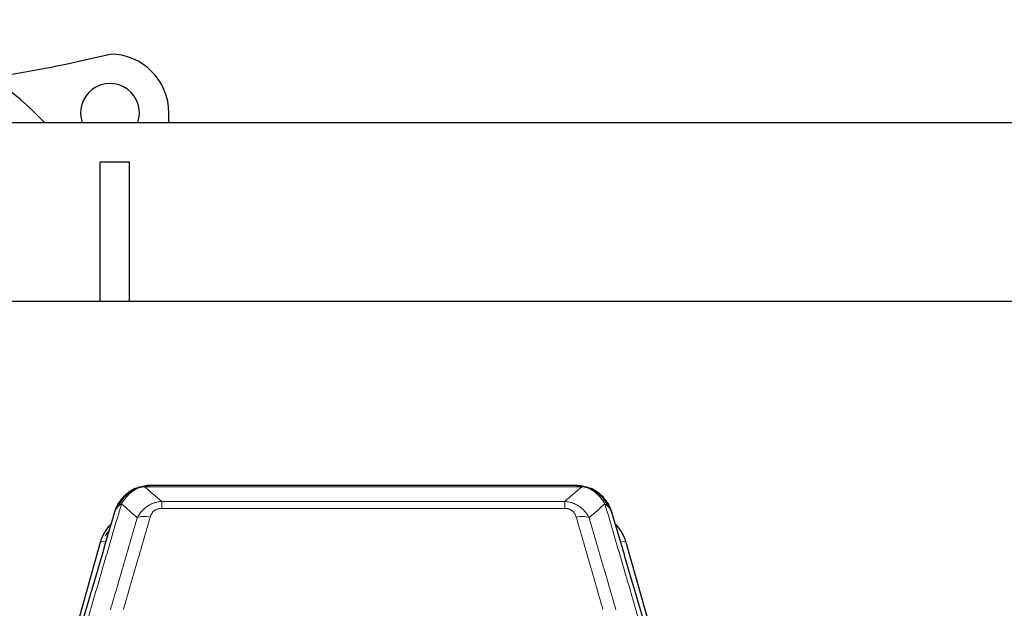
# Model space of a CAD drawing. Header units: inches. Extents: x 0 to 29700, y -16 to 21000.
# Tile 70 of 212: x 6190 to 6692, y 9476 to 9776. Entities that reach past the tile are written whole.
import ezdxf

# ---------------------------------------------------------------- set-up
doc = ezdxf.new("R2010")
doc.units = ezdxf.units.IN
doc.layers.add('254', color=7, linetype='Continuous', true_color=0xffffff)

msp = doc.modelspace()

# ---------------------------------------------------------------- linework, layer by layer
at = {"layer": '254', "color": 2, "linetype": 'Continuous', "lineweight": 25}
for p, q in [((6266.085, 9723.083), (6266.085, 9728.083)), ((7861.085, 9723.083), (6101.085, 9723.083)), ((6231.085, 9632.082), (6231.085, 9703.083)), ((6246.085, 9703.083), (6231.085, 9703.083)), ((6246.085, 9632.082), (6246.085, 9703.083)), ((7188.585, 9632.083), (5581.585, 9632.083)), ((6249.082, 9536.98), (6248.982, 9536.952)), ((6474.145, 9538.457), (6256.024, 9538.457)), ((6481.087, 9536.98), (6481.187, 9536.952)), ((6231.031, 9509.365), (6208.857, 9430.479)), ((6521.312, 9430.479), (6499.138, 9509.365))]:
    msp.add_line(p, q, dxfattribs=at)
at = {"layer": '254', "color": 110, "linetype": 'Continuous', "lineweight": 13}
for p, q in [((6248.982, 9536.952), (6248.914, 9536.795)), ((6476.487, 9537.794), (6253.682, 9537.794)), ((6481.187, 9536.952), (6481.255, 9536.795)), ((6262.413, 9530.326), (6467.756, 9530.326)), ((6262.413, 9530.326), (6262.413, 9526.793)), ((6467.756, 9526.793), (6262.413, 9526.793)), ((6467.756, 9530.326), (6467.756, 9526.793)), ((6233.919, 9509.939), (6229.194, 9493.127)), ((6500.975, 9493.127), (6496.25, 9509.939))]:
    msp.add_line(p, q, dxfattribs=at)
at = {"layer": '254', "color": 2, "linetype": 'Continuous', "lineweight": 25}
for centre, radius, start, end in [((6081.085, 9608.083), 167.5, 43.36313, 136.63687), ((6081.085, 10389.332), 650, 278.374456, 283.795757), ((6236.085, 9728.083), 30, 0, 90), ((6236.085, 9728.083), 15, 340.53187, 199.46813)]:
    msp.add_arc(centre, radius, start, end, dxfattribs=at)
at = {"layer": '254', "color": 110, "linetype": 'Continuous', "lineweight": 13}
for centre, major_axis, ratio, start_param, end_param in [((6256.566, 9516.571), (-9.598, 2.808), 0.562843, 4.8755761, 5.6185342), ((6473.603, 9516.571), (9.598, 2.808), 0.562843, 0.6646512, 1.4076092), ((6233.919, 9508.553), (-2.888, 0.812), 0.4480327, 4.837666, 6.2831701), ((6496.25, 9508.553), (-2.888, -0.812), 0.4480327, 3.1416079, 4.5871119)]:
    msp.add_ellipse(centre, major_axis=major_axis, ratio=ratio, start_param=start_param, end_param=end_param, dxfattribs=at)
at = {"layer": '254', "color": 2, "linetype": 'Continuous', "lineweight": 25}
for centre, major_axis, ratio, start_param, end_param in [((6257.226, 9503.352), (27.014, -0.465), 0.8900028, 2.4746347, 2.912319), ((6472.943, 9503.352), (-27.014, -0.465), 0.8900028, 3.3708663, 3.8085506), ((6257.499, 9501.388), (27.01, -0.107), 0.887218, 2.5295893, 2.6592621)]:
    msp.add_ellipse(centre, major_axis=major_axis, ratio=ratio, start_param=start_param, end_param=end_param, dxfattribs=at)
for points, knots in [([(6243.87, 9533.07), (6244.056, 9533.264), (6244.245, 9533.454), (6245.017, 9534.197), (6245.627, 9534.714), (6246.897, 9535.652), (6247.556, 9536.073), (6248.458, 9536.566), (6248.685, 9536.684), (6248.914, 9536.795)], [0, 0, 0, 0, 0.125, 0.125, 0.5, 0.5, 0.875, 0.875, 1, 1, 1, 1]), ([(6248.914, 9536.795), (6249.371, 9537.018), (6249.835, 9537.218), (6251.706, 9537.919), (6253.142, 9538.225), (6254.553, 9538.314)], [0, 0, 0, 0, 0.25, 0.25, 1, 1, 1, 1]), ([(6249.082, 9536.98), (6249.66, 9537.231), (6250.248, 9537.45), (6250.929, 9537.664), (6251.016, 9537.691), (6251.104, 9537.717)], [0, 0, 0, 0, 0.8717446, 0.8717446, 1, 1, 1, 1]), ([(6256.224, 9538.454), (6256.21, 9538.455), (6256.181, 9538.455), (6256.14, 9538.456), (6256.099, 9538.456), (6256.06, 9538.457), (6256.021, 9538.457), (6255.984, 9538.457), (6255.948, 9538.456), (6255.912, 9538.456), (6255.878, 9538.456), (6255.845, 9538.455), (6255.813, 9538.454), (6255.782, 9538.453), (6255.752, 9538.452), (6255.723, 9538.451), (6255.695, 9538.45), (6255.668, 9538.449), (6255.642, 9538.448), (6255.618, 9538.447), (6255.594, 9538.446), (6255.571, 9538.445), (6255.55, 9538.444), (6255.529, 9538.442), (6255.51, 9538.441), (6255.492, 9538.44), (6255.474, 9538.439), (6255.458, 9538.438), (6255.443, 9538.437), (6255.429, 9538.436), (6255.415, 9538.435), (6255.403, 9538.434), (6255.392, 9538.433), (6255.382, 9538.433), (6255.373, 9538.432), (6255.366, 9538.431), (6255.359, 9538.431), (6255.353, 9538.43), (6255.348, 9538.43), (6255.336, 9538.429), (6255.315, 9538.427), (6255.286, 9538.425), (6255.258, 9538.422), (6255.229, 9538.419), (6255.201, 9538.417), (6255.174, 9538.414), (6255.146, 9538.411), (6255.119, 9538.408), (6255.093, 9538.405), (6255.066, 9538.402), (6255.04, 9538.398), (6255.015, 9538.395), (6254.989, 9538.392), (6254.964, 9538.388), (6254.94, 9538.385), (6254.915, 9538.381), (6254.891, 9538.378), (6254.868, 9538.374), (6254.844, 9538.37), (6254.821, 9538.367), (6254.799, 9538.363), (6254.776, 9538.359), (6254.754, 9538.355), (6254.733, 9538.351), (6254.711, 9538.347), (6254.69, 9538.343), (6254.67, 9538.339), (6254.649, 9538.335), (6254.629, 9538.331), (6254.61, 9538.327), (6254.59, 9538.323), (6254.571, 9538.319), (6254.559, 9538.316), (6254.553, 9538.314)], [0, 0, 0, 0, 0.0247661, 0.0489206, 0.0724636, 0.0953949, 0.1177147, 0.1394229, 0.1605195, 0.1810045, 0.2008779, 0.2201398, 0.23879, 0.2568287, 0.2742558, 0.2910713, 0.3072753, 0.3228676, 0.3378484, 0.3522176, 0.3659752, 0.3791212, 0.3916556, 0.4035785, 0.4148897, 0.4255894, 0.4356775, 0.445154, 0.454019, 0.4622723, 0.4699141, 0.4769443, 0.4833629, 0.48917, 0.4943654, 0.4989493, 0.5029216, 0.5062824, 0.5090316, 0.5111692, 0.5284651, 0.5456049, 0.5625886, 0.5794163, 0.5960881, 0.612604, 0.6289642, 0.6451687, 0.6612176, 0.6771111, 0.6928491, 0.7084319, 0.7238594, 0.7391318, 0.7542492, 0.7692118, 0.7840195, 0.7986726, 0.8131712, 0.8275153, 0.8417051, 0.8557408, 0.8696224, 0.8833501, 0.8969241, 0.9103445, 0.9236114, 0.936725, 0.9496856, 0.9624932, 0.975148, 0.9876502, 1, 1, 1, 1]), ([(6473.945, 9538.454), (6474.019, 9538.456), (6474.093, 9538.457), (6474.389, 9538.456), (6474.611, 9538.447), (6475.038, 9538.412), (6475.244, 9538.386), (6475.496, 9538.34), (6475.557, 9538.328), (6475.617, 9538.314)], [0, 0, 0, 0, 0.125, 0.125, 0.5, 0.5, 0.875, 0.875, 1, 1, 1, 1]), ([(6475.617, 9538.314), (6477.027, 9538.225), (6478.463, 9537.919), (6480.334, 9537.218), (6480.798, 9537.018), (6481.255, 9536.795)], [0, 0, 0, 0, 0.75, 0.75, 1, 1, 1, 1]), ([(6479.089, 9537.71), (6479.169, 9537.686), (6479.248, 9537.662), (6479.921, 9537.45), (6480.509, 9537.231), (6481.087, 9536.98)], [0, 0, 0, 0, 0.1180686, 0.1180686, 1, 1, 1, 1]), ([(6481.255, 9536.795), (6481.484, 9536.684), (6481.711, 9536.566), (6482.613, 9536.073), (6483.272, 9535.652), (6484.542, 9534.714), (6485.152, 9534.197), (6485.924, 9533.454), (6486.113, 9533.264), (6486.299, 9533.07)], [0, 0, 0, 0, 0.125, 0.125, 0.5, 0.5, 0.875, 0.875, 1, 1, 1, 1]), ([(6238.363, 9524.386), (6238.369, 9524.408), (6238.38, 9524.452), (6238.398, 9524.518), (6238.417, 9524.584), (6238.435, 9524.649), (6238.454, 9524.714), (6238.472, 9524.779), (6238.491, 9524.843), (6238.511, 9524.907), (6238.53, 9524.971), (6238.549, 9525.035), (6238.569, 9525.098), (6238.589, 9525.161), (6238.609, 9525.224), (6238.629, 9525.286), (6238.649, 9525.349), (6238.669, 9525.41), (6238.69, 9525.472), (6238.71, 9525.533), (6238.731, 9525.594), (6238.752, 9525.655), (6238.773, 9525.716), (6238.795, 9525.776), (6238.816, 9525.836), (6238.837, 9525.895), (6238.859, 9525.955), (6238.881, 9526.014), (6238.903, 9526.072), (6238.925, 9526.131), (6238.947, 9526.189), (6238.969, 9526.247), (6238.991, 9526.304), (6239.014, 9526.362), (6239.036, 9526.419), (6239.059, 9526.475), (6239.081, 9526.532), (6239.104, 9526.588), (6239.127, 9526.644), (6239.15, 9526.7), (6239.173, 9526.755), (6239.197, 9526.81), (6239.22, 9526.865), (6239.243, 9526.919), (6239.267, 9526.973), (6239.29, 9527.027), (6239.314, 9527.081), (6239.338, 9527.134), (6239.361, 9527.187), (6239.385, 9527.24), (6239.409, 9527.292), (6239.433, 9527.345), (6239.457, 9527.397), (6239.481, 9527.448), (6239.506, 9527.5), (6239.53, 9527.551), (6239.554, 9527.601), (6239.579, 9527.652), (6239.603, 9527.702), (6239.627, 9527.752), (6239.652, 9527.802), (6239.676, 9527.851), (6239.701, 9527.901), (6239.726, 9527.949), (6239.75, 9527.998), (6239.775, 9528.046), (6239.8, 9528.094), (6239.825, 9528.142), (6239.849, 9528.19), (6239.874, 9528.237), (6239.899, 9528.284), (6239.924, 9528.331), (6239.949, 9528.377), (6239.974, 9528.423), (6239.999, 9528.469), (6240.024, 9528.515), (6240.049, 9528.56), (6240.074, 9528.605), (6240.099, 9528.65), (6240.124, 9528.694), (6240.149, 9528.739), (6240.174, 9528.783), (6240.199, 9528.826), (6240.224, 9528.87), (6240.249, 9528.913), (6240.275, 9528.956), (6240.3, 9528.999), (6240.325, 9529.041), (6240.35, 9529.083), (6240.375, 9529.125), (6240.4, 9529.167), (6240.425, 9529.208), (6240.45, 9529.249), (6240.475, 9529.29), (6240.5, 9529.33), (6240.525, 9529.371), (6240.55, 9529.411), (6240.575, 9529.451), (6240.6, 9529.49), (6240.625, 9529.53), (6240.65, 9529.569), (6240.674, 9529.607), (6240.699, 9529.646), (6240.724, 9529.684), (6240.749, 9529.722), (6240.773, 9529.76), (6240.798, 9529.797), (6240.823, 9529.835), (6240.847, 9529.872), (6240.872, 9529.909), (6240.897, 9529.945), (6240.921, 9529.981), (6240.945, 9530.017), (6240.97, 9530.053), (6240.994, 9530.089), (6241.018, 9530.124), (6241.043, 9530.159), (6241.067, 9530.194), (6241.091, 9530.228), (6241.115, 9530.263), (6241.139, 9530.297), (6241.163, 9530.331), (6241.187, 9530.364), (6241.211, 9530.398), (6241.235, 9530.431), (6241.258, 9530.464), (6241.282, 9530.496), (6241.306, 9530.529), (6241.329, 9530.561), (6241.353, 9530.593), (6241.376, 9530.624), (6241.399, 9530.656), (6241.423, 9530.687), (6241.446, 9530.718), (6241.469, 9530.749), (6241.492, 9530.779), (6241.515, 9530.81), (6241.538, 9530.84), (6241.561, 9530.87), (6241.583, 9530.899), (6241.606, 9530.929), (6241.629, 9530.958), (6241.651, 9530.987), (6241.673, 9531.015), (6241.696, 9531.044), (6241.718, 9531.072), (6241.74, 9531.1), (6241.762, 9531.128), (6241.784, 9531.156), (6241.806, 9531.183), (6241.828, 9531.21), (6241.849, 9531.237), (6241.871, 9531.264), (6241.892, 9531.29), (6241.914, 9531.317), (6241.935, 9531.343), (6241.956, 9531.368), (6241.977, 9531.394), (6241.998, 9531.419), (6242.019, 9531.445), (6242.04, 9531.47), (6242.06, 9531.494), (6242.081, 9531.519), (6242.101, 9531.543), (6242.122, 9531.567), (6242.142, 9531.591), (6242.162, 9531.615), (6242.182, 9531.638), (6242.202, 9531.662), (6242.222, 9531.685), (6242.241, 9531.708), (6242.261, 9531.73), (6242.28, 9531.753), (6242.299, 9531.775), (6242.319, 9531.797), (6242.338, 9531.819), (6242.357, 9531.84), (6242.376, 9531.862), (6242.388, 9531.876), (6242.394, 9531.883)], [0, 0, 0, 0, 0.0080212, 0.0160154, 0.0239827, 0.0319231, 0.0398365, 0.0477229, 0.0555824, 0.0634149, 0.0712205, 0.0789992, 0.0867509, 0.0944756, 0.1021734, 0.1098443, 0.1174881, 0.1251051, 0.1326951, 0.1402581, 0.1477942, 0.1553034, 0.1627856, 0.1702408, 0.1776691, 0.1850704, 0.1924448, 0.1997923, 0.2071128, 0.2144063, 0.2216729, 0.2289126, 0.2361253, 0.243311, 0.2504698, 0.2576016, 0.2647065, 0.2717845, 0.2788355, 0.2858595, 0.2928566, 0.2998268, 0.30677, 0.3136862, 0.3205755, 0.3274379, 0.3342733, 0.3410817, 0.3478632, 0.3546178, 0.3613454, 0.3680461, 0.3747198, 0.3813665, 0.3879863, 0.3945792, 0.4011451, 0.4076841, 0.4141961, 0.4206811, 0.4271393, 0.4335704, 0.4399746, 0.4463519, 0.4527022, 0.4590256, 0.465322, 0.4715915, 0.477834, 0.4840496, 0.4902382, 0.4963999, 0.5025346, 0.5086424, 0.5147232, 0.5207771, 0.526804, 0.532804, 0.5387771, 0.5447232, 0.5506423, 0.5565345, 0.5623997, 0.568238, 0.5740494, 0.5798338, 0.5855912, 0.5913217, 0.5970253, 0.6027019, 0.6083515, 0.6139742, 0.61957, 0.6251388, 0.6306807, 0.6361956, 0.6416836, 0.6471446, 0.6525787, 0.6579858, 0.663366, 0.6687192, 0.6740455, 0.6793448, 0.6846172, 0.6898627, 0.6950812, 0.7002727, 0.7054373, 0.710575, 0.7156857, 0.7207694, 0.7258262, 0.7308561, 0.735859, 0.740835, 0.745784, 0.7507061, 0.7556012, 0.7604694, 0.7653107, 0.7701249, 0.7749123, 0.7796727, 0.7844061, 0.7891127, 0.7937922, 0.7984448, 0.8030705, 0.8076692, 0.812241, 0.8167858, 0.8213037, 0.8257947, 0.8302587, 0.8346957, 0.8391058, 0.843489, 0.8478452, 0.8521745, 0.8564768, 0.8607522, 0.8650006, 0.8692221, 0.8734166, 0.8775842, 0.8817249, 0.8858386, 0.8899254, 0.8939852, 0.8980181, 0.902024, 0.906003, 0.909955, 0.9138802, 0.9177783, 0.9216495, 0.9254938, 0.9293111, 0.9331015, 0.936865, 0.9406015, 0.944311, 0.9479937, 0.9516493, 0.9552781, 0.9588799, 0.9624547, 0.9660026, 0.9695236, 0.9730176, 0.9764847, 0.9799249, 0.9833381, 0.9867243, 0.9900837, 0.993416, 0.9967215, 1, 1, 1, 1]), ([(6239.002, 9526.16), (6239.614, 9527.9), (6240.51, 9529.589), (6242.04, 9531.625), (6242.45, 9532.115), (6242.884, 9532.585)], [0, 0, 0, 0, 0.75, 0.75, 1, 1, 1, 1]), ([(6242.505, 9532.115), (6242.562, 9532.217), (6242.63, 9532.32), (6242.767, 9532.475), (6242.823, 9532.531), (6242.884, 9532.585)], [0, 0, 0, 0, 0.6295096, 0.6295096, 1, 1, 1, 1]), ([(6242.884, 9532.585), (6243.102, 9532.819), (6243.326, 9533.048), (6244.199, 9533.899), (6244.89, 9534.479), (6245.617, 9535.005)], [0, 0, 0, 0, 0.2626999, 0.2626999, 1, 1, 1, 1]), ([(6484.774, 9534.842), (6485.42, 9534.36), (6486.036, 9533.835), (6486.844, 9533.048), (6487.067, 9532.819), (6487.285, 9532.585)], [0, 0, 0, 0, 0.7159091, 0.7159091, 1, 1, 1, 1]), ([(6487.715, 9532.017), (6487.693, 9532.062), (6487.67, 9532.106), (6487.591, 9532.241), (6487.529, 9532.331), (6487.403, 9532.475), (6487.346, 9532.531), (6487.285, 9532.585)], [0, 0, 0, 0, 0.2280377, 0.2280377, 0.6912151, 0.6912151, 1, 1, 1, 1]), ([(6487.285, 9532.585), (6487.72, 9532.115), (6488.13, 9531.625), (6489.659, 9529.589), (6490.555, 9527.9), (6491.167, 9526.16)], [0, 0, 0, 0, 0.25, 0.25, 1, 1, 1, 1]), ([(6487.775, 9531.883), (6487.786, 9531.87), (6487.81, 9531.844), (6487.845, 9531.804), (6487.88, 9531.763), (6487.916, 9531.722), (6487.952, 9531.68), (6487.989, 9531.637), (6488.026, 9531.593), (6488.063, 9531.549), (6488.101, 9531.504), (6488.139, 9531.459), (6488.177, 9531.412), (6488.216, 9531.365), (6488.255, 9531.317), (6488.294, 9531.269), (6488.334, 9531.219), (6488.374, 9531.169), (6488.415, 9531.118), (6488.455, 9531.067), (6488.496, 9531.014), (6488.538, 9530.961), (6488.579, 9530.907), (6488.621, 9530.853), (6488.664, 9530.797), (6488.706, 9530.741), (6488.749, 9530.684), (6488.792, 9530.626), (6488.835, 9530.568), (6488.878, 9530.508), (6488.922, 9530.448), (6488.966, 9530.387), (6489.01, 9530.325), (6489.054, 9530.263), (6489.099, 9530.199), (6489.143, 9530.135), (6489.188, 9530.07), (6489.233, 9530.004), (6489.278, 9529.937), (6489.323, 9529.869), (6489.369, 9529.801), (6489.414, 9529.732), (6489.46, 9529.661), (6489.506, 9529.59), (6489.552, 9529.518), (6489.597, 9529.446), (6489.643, 9529.372), (6489.69, 9529.297), (6489.736, 9529.222), (6489.782, 9529.146), (6489.828, 9529.068), (6489.874, 9528.99), (6489.921, 9528.911), (6489.967, 9528.832), (6490.013, 9528.751), (6490.059, 9528.669), (6490.105, 9528.587), (6490.151, 9528.503), (6490.198, 9528.419), (6490.244, 9528.333), (6490.289, 9528.247), (6490.335, 9528.16), (6490.381, 9528.072), (6490.427, 9527.983), (6490.472, 9527.893), (6490.517, 9527.802), (6490.562, 9527.71), (6490.607, 9527.617), (6490.652, 9527.523), (6490.697, 9527.429), (6490.741, 9527.333), (6490.785, 9527.237), (6490.829, 9527.139), (6490.873, 9527.04), (6490.916, 9526.941), (6490.959, 9526.841), (6491.002, 9526.739), (6491.045, 9526.637), (6491.087, 9526.534), (6491.129, 9526.429), (6491.17, 9526.324), (6491.212, 9526.218), (6491.252, 9526.111), (6491.293, 9526.002), (6491.333, 9525.893), (6491.372, 9525.783), (6491.411, 9525.672), (6491.45, 9525.56), (6491.488, 9525.447), (6491.525, 9525.333), (6491.563, 9525.218), (6491.599, 9525.102), (6491.635, 9524.985), (6491.671, 9524.867), (6491.706, 9524.748), (6491.74, 9524.628), (6491.774, 9524.508), (6491.796, 9524.427), (6491.806, 9524.386)], [0, 0, 0, 0, 0.0060657, 0.012223, 0.0184718, 0.0248123, 0.0312443, 0.0377679, 0.0443831, 0.0510899, 0.0578883, 0.0647782, 0.0717598, 0.0788329, 0.0859977, 0.093254, 0.1006019, 0.1080414, 0.1155725, 0.1231952, 0.1309095, 0.1387154, 0.1466129, 0.1546019, 0.1626826, 0.1708549, 0.1791188, 0.1874742, 0.1959213, 0.20446, 0.2130903, 0.2218121, 0.2306256, 0.2395307, 0.2485274, 0.2576156, 0.2667955, 0.276067, 0.2854301, 0.2948848, 0.3044311, 0.314069, 0.3237985, 0.3336196, 0.3435324, 0.3535367, 0.3636326, 0.3738202, 0.3840993, 0.3944701, 0.4049324, 0.4154864, 0.426132, 0.4368691, 0.4476979, 0.4586183, 0.4696303, 0.480734, 0.4919292, 0.503216, 0.5145945, 0.5260645, 0.5376262, 0.5492795, 0.5610244, 0.5728609, 0.584789, 0.5968087, 0.60892, 0.621123, 0.6334175, 0.6458037, 0.6582815, 0.6708509, 0.6835119, 0.6962645, 0.7091087, 0.7220445, 0.735072, 0.748191, 0.7614017, 0.774704, 0.7880979, 0.8015834, 0.8151605, 0.8288293, 0.8425896, 0.8564416, 0.8703852, 0.8844204, 0.8985472, 0.9127656, 0.9270756, 0.9414773, 0.9559705, 0.9705554, 0.9852319, 1, 1, 1, 1]), ([(6222.32, 9469.617), (6225.006, 9478.828), (6227.686, 9487.997), (6231.696, 9501.69), (6233.032, 9506.244), (6235.699, 9515.331), (6237.032, 9519.864), (6238.363, 9524.386)], [0, 0, 0, 0, 0.5, 0.5, 0.75, 0.75, 1, 1, 1, 1]), ([(6238.363, 9524.386), (6238.447, 9524.847), (6238.589, 9525.297), (6238.852, 9525.876), (6238.924, 9526.019), (6239.002, 9526.16)], [0, 0, 0, 0, 0.75, 0.75, 1, 1, 1, 1]), ([(6491.806, 9524.386), (6491.749, 9524.696), (6491.667, 9525), (6491.454, 9525.593), (6491.322, 9525.881), (6491.167, 9526.16)], [0, 0, 0, 0, 0.5, 0.5, 1, 1, 1, 1]), ([(6491.806, 9524.386), (6493.137, 9519.864), (6494.47, 9515.331), (6497.137, 9506.244), (6498.473, 9501.69), (6502.484, 9487.997), (6505.163, 9478.828), (6507.849, 9469.617)], [0, 0, 0, 0, 0.25, 0.25, 0.5, 0.5, 1, 1, 1, 1])]:
    msp.add_open_spline(points, degree=3, knots=knots, dxfattribs=at)
for points, degree in [([(6248.984, 9536.954), (6247.117, 9536.119), (6245.471, 9534.899)], 2), ([(6254.489, 9538.377), (6255.071, 9538.432), (6255.65, 9538.458), (6256.224, 9538.454)], 3), ([(6473.945, 9538.454), (6474.562, 9538.458), (6475.185, 9538.428), (6475.811, 9538.364)], 3), ([(6484.698, 9534.899), (6483.052, 9536.119), (6481.185, 9536.954)], 2)]:
    msp.add_open_spline(points, degree=degree, dxfattribs=at)
at = {"layer": '254', "color": 110, "linetype": 'Continuous', "lineweight": 13}
for points, knots in [([(6248.914, 9536.795), (6248.912, 9536.765), (6248.914, 9536.733), (6248.927, 9536.647), (6248.943, 9536.592), (6248.991, 9536.488), (6249.023, 9536.439), (6249.064, 9536.401)], [0, 0, 0, 0, 0.25, 0.25, 0.625, 0.625, 1, 1, 1, 1]), ([(6249.064, 9536.401), (6249.424, 9536.595), (6249.792, 9536.772), (6251.285, 9537.398), (6252.461, 9537.692), (6253.682, 9537.794)], [0, 0, 0, 0, 0.25, 0.25, 1, 1, 1, 1]), ([(6254.553, 9538.314), (6254.545, 9538.313), (6254.529, 9538.309), (6254.505, 9538.303), (6254.482, 9538.298), (6254.459, 9538.292), (6254.436, 9538.286), (6254.414, 9538.28), (6254.392, 9538.274), (6254.37, 9538.268), (6254.349, 9538.262), (6254.328, 9538.255), (6254.307, 9538.249), (6254.287, 9538.243), (6254.267, 9538.236), (6254.247, 9538.229), (6254.228, 9538.223), (6254.209, 9538.216), (6254.19, 9538.209), (6254.172, 9538.202), (6254.154, 9538.195), (6254.136, 9538.188), (6254.119, 9538.181), (6254.102, 9538.174), (6254.085, 9538.166), (6254.069, 9538.159), (6254.053, 9538.151), (6254.037, 9538.144), (6254.022, 9538.136), (6254.007, 9538.129), (6253.992, 9538.121), (6253.978, 9538.113), (6253.964, 9538.105), (6253.95, 9538.097), (6253.937, 9538.089), (6253.924, 9538.081), (6253.911, 9538.073), (6253.899, 9538.065), (6253.887, 9538.057), (6253.875, 9538.048), (6253.864, 9538.04), (6253.853, 9538.032), (6253.842, 9538.023), (6253.831, 9538.015), (6253.821, 9538.006), (6253.812, 9537.997), (6253.802, 9537.989), (6253.793, 9537.98), (6253.784, 9537.971), (6253.776, 9537.962), (6253.768, 9537.953), (6253.76, 9537.944), (6253.753, 9537.935), (6253.746, 9537.926), (6253.739, 9537.917), (6253.733, 9537.908), (6253.727, 9537.899), (6253.721, 9537.889), (6253.715, 9537.88), (6253.71, 9537.871), (6253.706, 9537.861), (6253.701, 9537.852), (6253.697, 9537.842), (6253.693, 9537.833), (6253.69, 9537.823), (6253.687, 9537.814), (6253.684, 9537.804), (6253.683, 9537.797), (6253.682, 9537.794)], [0, 0, 0, 0, 0.0185022, 0.0368847, 0.0551481, 0.073293, 0.0913199, 0.1092294, 0.1270222, 0.1446988, 0.1622598, 0.1797059, 0.1970378, 0.2142561, 0.2313614, 0.2483544, 0.265236, 0.2820066, 0.2986672, 0.3152184, 0.331661, 0.3479958, 0.3642235, 0.380345, 0.3963611, 0.4122725, 0.4280803, 0.4437851, 0.459388, 0.4748898, 0.4902915, 0.5055939, 0.5207981, 0.535905, 0.5509156, 0.565831, 0.5806521, 0.5953801, 0.6100159, 0.6245607, 0.6390157, 0.6533819, 0.6676604, 0.6818526, 0.6959596, 0.7099825, 0.7239227, 0.7377815, 0.75156, 0.7652597, 0.7788818, 0.7924277, 0.8058989, 0.8192966, 0.8326224, 0.8458776, 0.8590638, 0.8721825, 0.8852351, 0.8982233, 0.9111485, 0.9240124, 0.9368166, 0.9495628, 0.9622525, 0.9748874, 0.9874694, 1, 1, 1, 1]), ([(6475.617, 9538.314), (6475.735, 9538.288), (6475.845, 9538.257), (6476.094, 9538.17), (6476.219, 9538.109), (6476.405, 9537.967), (6476.466, 9537.886), (6476.487, 9537.794)], [0, 0, 0, 0, 0.25, 0.25, 0.625, 0.625, 1, 1, 1, 1]), ([(6476.487, 9537.794), (6477.708, 9537.692), (6478.884, 9537.398), (6480.378, 9536.772), (6480.745, 9536.595), (6481.105, 9536.401)], [0, 0, 0, 0, 0.75, 0.75, 1, 1, 1, 1]), ([(6481.255, 9536.795), (6481.257, 9536.765), (6481.255, 9536.733), (6481.242, 9536.647), (6481.226, 9536.592), (6481.178, 9536.488), (6481.146, 9536.439), (6481.105, 9536.401)], [0, 0, 0, 0, 0.25, 0.25, 0.625, 0.625, 1, 1, 1, 1]), ([(6240.212, 9527.745), (6240.911, 9529.197), (6241.781, 9530.591), (6243.142, 9532.274), (6243.499, 9532.68), (6243.87, 9533.07)], [0, 0, 0, 0, 0.75, 0.75, 1, 1, 1, 1]), ([(6241.919, 9529.075), (6242.612, 9530.19), (6243.378, 9531.288), (6244.505, 9532.638), (6244.796, 9532.966), (6245.095, 9533.282)], [0, 0, 0, 0, 0.75, 0.75, 1, 1, 1, 1]), ([(6242.884, 9532.585), (6242.915, 9532.611), (6242.948, 9532.637), (6243.082, 9532.739), (6243.195, 9532.809), (6243.444, 9532.931), (6243.581, 9532.983), (6243.772, 9533.042), (6243.821, 9533.056), (6243.87, 9533.07)], [0, 0, 0, 0, 0.125, 0.125, 0.5, 0.5, 0.875, 0.875, 1, 1, 1, 1]), ([(6243.87, 9533.07), (6243.969, 9533.096), (6244.07, 9533.119), (6244.327, 9533.169), (6244.485, 9533.193), (6244.795, 9533.237), (6244.948, 9533.258), (6245.095, 9533.282)], [0, 0, 0, 0, 0.25, 0.25, 0.625, 0.625, 1, 1, 1, 1]), ([(6245.095, 9533.282), (6245.244, 9533.44), (6245.395, 9533.596), (6246.01, 9534.204), (6246.489, 9534.633), (6247.483, 9535.419), (6247.998, 9535.777), (6248.705, 9536.202), (6248.884, 9536.304), (6249.064, 9536.401)], [0, 0, 0, 0, 0.125, 0.125, 0.5, 0.5, 0.875, 0.875, 1, 1, 1, 1]), ([(6481.105, 9536.401), (6481.285, 9536.304), (6481.464, 9536.202), (6482.171, 9535.777), (6482.686, 9535.419), (6483.68, 9534.633), (6484.159, 9534.204), (6484.774, 9533.596), (6484.925, 9533.44), (6485.075, 9533.282)], [0, 0, 0, 0, 0.125, 0.125, 0.5, 0.5, 0.875, 0.875, 1, 1, 1, 1]), ([(6486.299, 9533.07), (6486.2, 9533.096), (6486.099, 9533.119), (6485.842, 9533.169), (6485.685, 9533.193), (6485.374, 9533.237), (6485.221, 9533.258), (6485.075, 9533.282)], [0, 0, 0, 0, 0.25, 0.25, 0.625, 0.625, 1, 1, 1, 1]), ([(6485.075, 9533.282), (6485.373, 9532.966), (6485.664, 9532.638), (6486.791, 9531.288), (6487.557, 9530.19), (6488.25, 9529.075)], [0, 0, 0, 0, 0.25, 0.25, 1, 1, 1, 1]), ([(6487.285, 9532.585), (6487.254, 9532.611), (6487.222, 9532.637), (6487.087, 9532.739), (6486.974, 9532.809), (6486.725, 9532.931), (6486.588, 9532.983), (6486.397, 9533.042), (6486.348, 9533.056), (6486.299, 9533.07)], [0, 0, 0, 0, 0.125, 0.125, 0.5, 0.5, 0.875, 0.875, 1, 1, 1, 1]), ([(6486.299, 9533.07), (6486.67, 9532.68), (6487.027, 9532.274), (6488.388, 9530.591), (6489.258, 9529.197), (6489.957, 9527.745)], [0, 0, 0, 0, 0.25, 0.25, 1, 1, 1, 1]), ([(6241.919, 9529.075), (6240.521, 9524.32), (6239.122, 9519.554), (6236.319, 9509.998), (6234.917, 9505.209), (6230.703, 9490.806), (6227.887, 9481.158), (6225.065, 9471.465)], [0, 0, 0, 0, 0.25, 0.25, 0.5, 0.5, 1, 1, 1, 1]), ([(6239.002, 9526.16), (6239.041, 9526.231), (6239.081, 9526.301), (6239.249, 9526.579), (6239.388, 9526.782), (6239.691, 9527.179), (6239.855, 9527.372), (6240.091, 9527.622), (6240.151, 9527.683), (6240.212, 9527.745)], [0, 0, 0, 0, 0.125, 0.125, 0.5, 0.5, 0.875, 0.875, 1, 1, 1, 1]), ([(6240.212, 9527.745), (6240.335, 9527.867), (6240.463, 9527.986), (6240.795, 9528.278), (6241.006, 9528.447), (6241.448, 9528.771), (6241.679, 9528.927), (6241.919, 9529.075)], [0, 0, 0, 0, 0.25, 0.25, 0.625, 0.625, 1, 1, 1, 1]), ([(6249.986, 9522.113), (6250.284, 9522.681), (6250.61, 9523.228), (6251.323, 9524.279), (6251.71, 9524.784), (6252.338, 9525.506), (6252.61, 9525.8), (6252.895, 9526.084), (6253.01, 9526.197), (6253.068, 9526.253), (6253.244, 9526.42), (6253.363, 9526.529), (6253.965, 9527.065), (6254.474, 9527.462), (6255.146, 9527.916), (6255.283, 9528.005), (6255.49, 9528.135), (6255.559, 9528.178), (6255.699, 9528.262), (6255.769, 9528.304), (6256.121, 9528.509), (6256.408, 9528.663), (6257.284, 9529.096), (6257.889, 9529.346), (6258.592, 9529.583), (6258.671, 9529.609), (6258.829, 9529.659), (6258.908, 9529.684), (6259.146, 9529.755), (6259.305, 9529.8), (6259.785, 9529.927), (6260.107, 9530.001), (6261.083, 9530.193), (6261.743, 9530.28), (6262.413, 9530.326)], [0, 0, 0, 0, 0.125, 0.125, 0.25, 0.25, 0.3125, 0.328125, 0.328125, 0.34375, 0.34375, 0.375, 0.375, 0.5, 0.5, 0.53125, 0.53125, 0.546875, 0.546875, 0.5625, 0.5625, 0.625, 0.625, 0.75, 0.75, 0.765625, 0.765625, 0.78125, 0.78125, 0.8125, 0.8125, 0.875, 0.875, 1, 1, 1, 1]), ([(6256.566, 9522.357), (6256.587, 9522.43), (6256.609, 9522.502), (6256.656, 9522.645), (6256.68, 9522.717), (6256.755, 9522.93), (6256.809, 9523.07), (6256.927, 9523.349), (6256.991, 9523.486), (6257.127, 9523.758), (6257.201, 9523.892), (6257.358, 9524.156), (6257.442, 9524.286), (6257.577, 9524.478), (6257.624, 9524.542), (6257.72, 9524.668), (6257.77, 9524.73), (6257.924, 9524.914), (6258.032, 9525.033), (6258.26, 9525.262), (6258.38, 9525.373), (6258.569, 9525.532), (6258.666, 9525.609), (6258.767, 9525.684), (6258.835, 9525.734), (6258.87, 9525.758), (6259.045, 9525.878), (6259.189, 9525.968), (6259.636, 9526.216), (6259.953, 9526.355), (6260.373, 9526.495), (6260.458, 9526.521), (6260.631, 9526.57), (6260.718, 9526.593), (6260.979, 9526.655), (6261.155, 9526.688), (6261.51, 9526.741), (6261.689, 9526.761), (6262.049, 9526.787), (6262.231, 9526.793), (6262.413, 9526.793)], [0, 0, 0, 0, 0.03125, 0.03125, 0.0625, 0.0625, 0.125, 0.125, 0.1875, 0.1875, 0.25, 0.25, 0.3125, 0.3125, 0.34375, 0.34375, 0.375, 0.375, 0.4375, 0.4375, 0.5, 0.5, 0.53125, 0.546875, 0.546875, 0.5625, 0.5625, 0.625, 0.625, 0.75, 0.75, 0.78125, 0.78125, 0.8125, 0.8125, 0.875, 0.875, 0.9375, 0.9375, 1, 1, 1, 1]), ([(6467.756, 9530.326), (6468.091, 9530.303), (6468.424, 9530.27), (6469.087, 9530.182), (6469.415, 9530.128), (6470.391, 9529.937), (6471.029, 9529.768), (6471.731, 9529.531), (6471.809, 9529.504), (6471.965, 9529.449), (6472.042, 9529.421), (6472.274, 9529.334), (6472.427, 9529.274), (6472.881, 9529.086), (6473.476, 9528.816), (6474.049, 9528.508), (6474.47, 9528.263), (6474.679, 9528.137), (6474.884, 9528.006), (6475.02, 9527.917), (6475.088, 9527.872), (6475.694, 9527.463), (6476.202, 9527.067), (6476.921, 9526.428), (6477.153, 9526.207), (6477.492, 9525.865), (6477.603, 9525.749), (6477.821, 9525.513), (6477.929, 9525.393), (6478.456, 9524.788), (6478.844, 9524.282), (6479.559, 9523.228), (6479.886, 9522.68), (6480.183, 9522.113)], [0, 0, 0, 0, 0.0625, 0.0625, 0.125, 0.125, 0.25, 0.25, 0.265625, 0.265625, 0.28125, 0.28125, 0.3125, 0.3125, 0.375, 0.4375, 0.4375, 0.46875, 0.484375, 0.484375, 0.5, 0.5, 0.625, 0.625, 0.6875, 0.6875, 0.71875, 0.71875, 0.75, 0.75, 0.875, 0.875, 1, 1, 1, 1]), ([(6467.756, 9526.793), (6467.938, 9526.793), (6468.121, 9526.787), (6468.485, 9526.76), (6468.664, 9526.741), (6469.02, 9526.687), (6469.195, 9526.653), (6469.542, 9526.571), (6469.713, 9526.523), (6469.924, 9526.453), (6469.966, 9526.438), (6470.05, 9526.408), (6470.174, 9526.362), (6470.295, 9526.312), (6470.534, 9526.207), (6470.842, 9526.054), (6471.129, 9525.875), (6471.302, 9525.756), (6471.337, 9525.731), (6471.405, 9525.682), (6471.438, 9525.657), (6471.538, 9525.581), (6471.603, 9525.529), (6471.793, 9525.37), (6471.912, 9525.26), (6472.139, 9525.031), (6472.246, 9524.913), (6472.449, 9524.67), (6472.544, 9524.545), (6472.657, 9524.385), (6472.68, 9524.353), (6472.724, 9524.288), (6472.745, 9524.255), (6472.809, 9524.157), (6472.85, 9524.091), (6472.969, 9523.891), (6473.042, 9523.757), (6473.179, 9523.484), (6473.243, 9523.347), (6473.419, 9522.93), (6473.519, 9522.646), (6473.603, 9522.357)], [0, 0, 0, 0, 0.0625, 0.0625, 0.125, 0.125, 0.1875, 0.1875, 0.25, 0.25, 0.265625, 0.265625, 0.28125, 0.3125, 0.3125, 0.375, 0.4375, 0.4375, 0.453125, 0.453125, 0.46875, 0.46875, 0.5, 0.5, 0.5625, 0.5625, 0.625, 0.625, 0.6875, 0.6875, 0.703125, 0.703125, 0.71875, 0.71875, 0.75, 0.75, 0.8125, 0.8125, 0.875, 0.875, 1, 1, 1, 1]), ([(6489.957, 9527.745), (6489.711, 9527.992), (6489.445, 9528.227), (6488.874, 9528.671), (6488.571, 9528.88), (6488.25, 9529.075)], [0, 0, 0, 0, 0.5, 0.5, 1, 1, 1, 1]), ([(6505.104, 9471.465), (6502.282, 9481.158), (6499.466, 9490.806), (6495.252, 9505.209), (6493.85, 9509.998), (6491.047, 9519.554), (6489.648, 9524.32), (6488.25, 9529.075)], [0, 0, 0, 0, 0.5, 0.5, 0.75, 0.75, 1, 1, 1, 1]), ([(6491.167, 9526.16), (6491.011, 9526.445), (6490.831, 9526.721), (6490.427, 9527.25), (6490.202, 9527.503), (6489.957, 9527.745)], [0, 0, 0, 0, 0.5, 0.5, 1, 1, 1, 1]), ([(6236.309, 9475.116), (6238.597, 9483.009), (6240.881, 9490.872), (6244.3, 9502.621), (6245.439, 9506.53), (6247.714, 9514.333), (6248.851, 9518.227), (6249.986, 9522.113)], [0, 0, 0, 0, 0.5, 0.5, 0.75, 0.75, 1, 1, 1, 1]), ([(6256.566, 9522.357), (6255.432, 9518.465), (6254.297, 9514.565), (6252.025, 9506.75), (6250.887, 9502.835), (6247.472, 9491.067), (6245.19, 9483.192), (6242.905, 9475.286)], [0, 0, 0, 0, 0.25, 0.25, 0.5, 0.5, 1, 1, 1, 1]), ([(6487.264, 9475.286), (6484.979, 9483.192), (6482.697, 9491.067), (6479.282, 9502.835), (6478.145, 9506.75), (6475.872, 9514.565), (6474.737, 9518.465), (6473.603, 9522.357)], [0, 0, 0, 0, 0.5, 0.5, 0.75, 0.75, 1, 1, 1, 1]), ([(6480.183, 9522.113), (6481.318, 9518.227), (6482.455, 9514.333), (6484.73, 9506.53), (6485.869, 9502.621), (6489.288, 9490.872), (6491.572, 9483.009), (6493.86, 9475.116)], [0, 0, 0, 0, 0.25, 0.25, 0.5, 0.5, 1, 1, 1, 1])]:
    msp.add_open_spline(points, degree=3, knots=knots, dxfattribs=at)
for points in [[(6253.682, 9537.794), (6256.575, 9535.302), (6259.485, 9532.813), (6262.413, 9530.326)], [(6467.756, 9530.326), (6470.684, 9532.813), (6473.594, 9535.302), (6476.487, 9537.794)], [(6249.986, 9522.113), (6247.282, 9524.431), (6244.593, 9526.752), (6241.919, 9529.075)], [(6488.25, 9529.075), (6485.576, 9526.752), (6482.887, 9524.431), (6480.183, 9522.113)]]:
    msp.add_open_spline(points, degree=3, dxfattribs=at)

doc.saveas('drawing.dxf')
